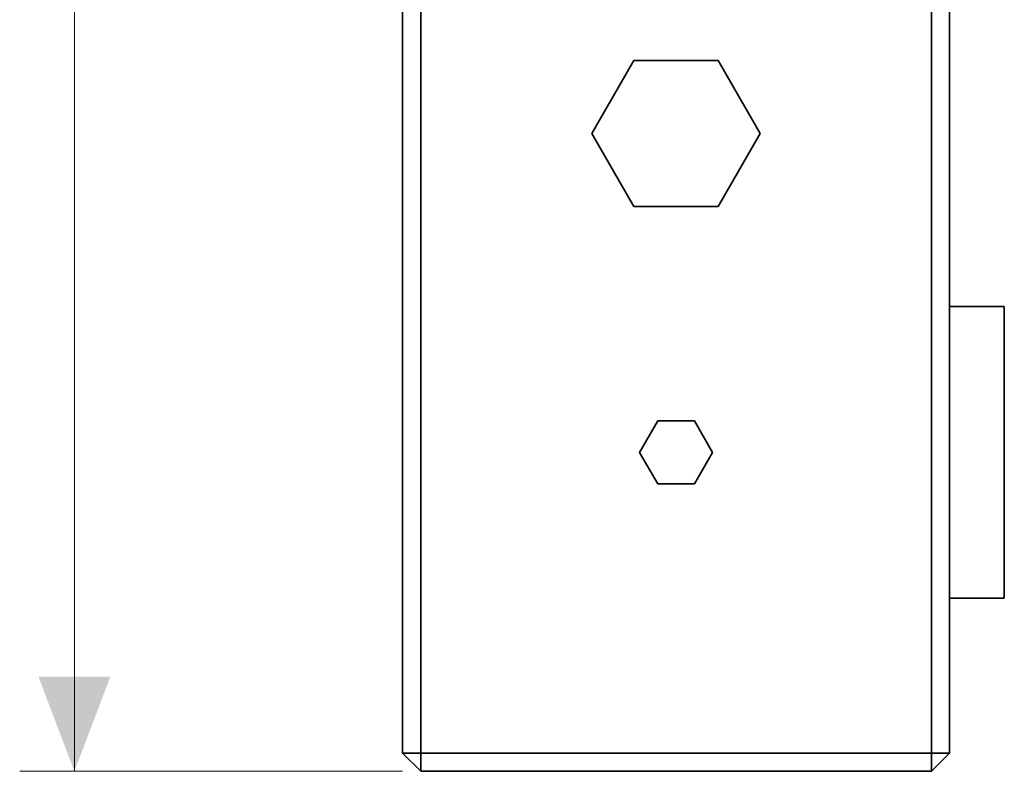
# Model space of a CAD drawing. Header units: millimetres. Extents: x 0 to 420, y 0 to 297.
# Tile 4 of 21: x 106 to 133, y 162 to 183. Entities that reach past the tile are written whole.
import ezdxf

# ---------------------------------------------------------------- set-up
doc = ezdxf.new("R2010")
doc.units = ezdxf.units.MM
doc.layers.add('DIM', color=7, linetype='Continuous', lineweight=18, true_color=0x1e5aa0)
doc.layers.add('OUTLINE', color=7, linetype='Continuous', lineweight=35, true_color=0x141414)

msp = doc.modelspace()

# ---------------------------------------------------------------- hatches: boundary and pattern name
at = {"layer": 'DIM'}
msp.add_hatch(color=7, dxfattribs=at).paths.add_polyline_path([(107.75, 162.5), (108.738, 165.1), (106.762, 165.1)])

# ---------------------------------------------------------------- linework, layer by layer
for points in [[(107.75, 162.5), (107.75, 237.5)], [(116.75, 162.5), (106.25, 162.5)]]:
    msp.add_lwpolyline(points, dxfattribs=at)
at = {"layer": 'OUTLINE'}
for points in [[(116.75, 163), (116.75, 237)], [(117.25, 163), (117.25, 237)], [(131.25, 163), (131.25, 237)], [(131.75, 163), (131.75, 237)], [(123.095, 182), (121.941, 180)], [(125.405, 182), (123.095, 182)], [(126.559, 180), (125.405, 182)], [(121.941, 180), (123.095, 178)], [(125.405, 178), (126.559, 180)], [(123.095, 178), (125.405, 178)], [(131.75, 175.25), (133.25, 175.25)], [(133.25, 175.25), (133.25, 174.583), (133.25, 173.917), (133.25, 173.25), (133.25, 172.583), (133.25, 171.917), (133.25, 171.25)], [(125.25, 171.25), (124.75, 172.116), (123.75, 172.116), (123.25, 171.25), (123.75, 170.384), (124.75, 170.384), (125.25, 171.25)], [(133.25, 171.25), (133.25, 170.583), (133.25, 169.917), (133.25, 169.25), (133.25, 168.583), (133.25, 167.917), (133.25, 167.25)], [(131.75, 167.25), (133.25, 167.25)], [(116.75, 163), (117.25, 162.5)], [(117.25, 163), (116.75, 163)], [(117.25, 163), (117.25, 162.5)], [(117.25, 163), (131.25, 163)], [(131.25, 163), (131.25, 162.5)], [(131.75, 163), (131.25, 162.5)], [(131.25, 163), (131.75, 163)], [(117.25, 162.5), (131.25, 162.5)]]:
    msp.add_lwpolyline(points, dxfattribs=at)

doc.saveas('drawing.dxf')
